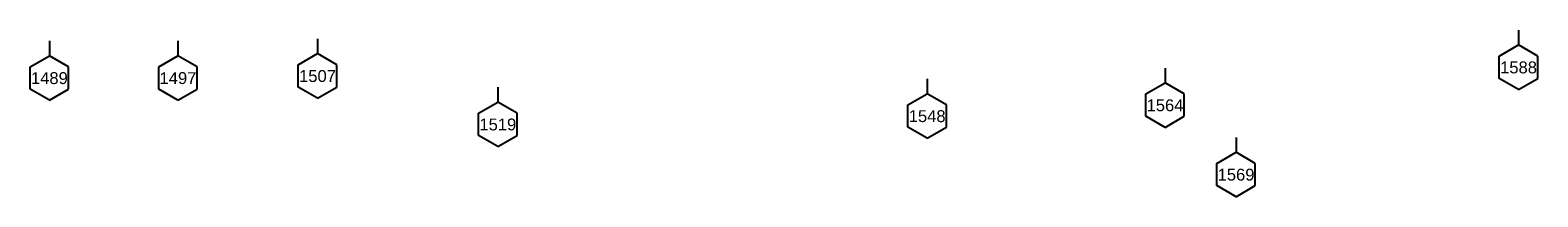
# Model space of a CAD drawing. Header units: inches. Extents: x 11.8 to 93.8, y 23.5 to 67.3.
# Tile 1 of 11: x 19 to 29.2, y 25.8 to 27. Entities that reach past the tile are written whole.
import ezdxf
from ezdxf.enums import TextEntityAlignment as Align

# ---------------------------------------------------------------- set-up
doc = ezdxf.new("R2010")
doc.units = ezdxf.units.IN
doc.header["$LTSCALE"] = 0.3
doc.header["$MEASUREMENT"] = 0
doc.set_wipeout_variables(frame=1)
doc.layers.get('0').update_dxf_attribs({"color": 3, "plot": 0})
doc.layers.add('TEXT', color=255, linetype='Continuous')
doc.layers.add('XSEC', color=7, linetype='Continuous')
doc.styles.add('xs', font='ARIAL.TTF')

# ---------------------------------------------------------------- blocks, each defined once
blk = doc.blocks.new('wipeout')
blk.add_wipeout([(0, 0.15), (-0.129917, 0.075), (-0.129917, -0.075), (0, -0.15), (0.129917, -0.075), (0.129917, 0.075)])
blk = doc.blocks.new('xsec')
blk.add_line((0, 0.35), (0, 0.25))
blk.add_blockref('wipeout', (0, 0.1))
for p, q in [((-0.13, 0.175), (0, 0.25)), ((0.13, 0.175), (0, 0.25)), ((0, 0.25), (0, 0.25)), ((-0.13, 0.025), (-0.13, 0.175)), ((0.13, 0.025), (0.13, 0.175)), ((0, -0.05), (-0.13, 0.025)), ((0, -0.05), (0.13, 0.025))]:
    blk.add_line(p, q)

msp = doc.modelspace()

# ---------------------------------------------------------------- block references
at = {"layer": 'XSEC', "color": 3}
for p in [(29.065, 26.605), (19.158, 26.533), (20.025, 26.533), (20.966, 26.547), (26.681, 26.35), (22.182, 26.221), (25.077, 26.277), (27.16, 25.883)]:
    msp.add_blockref('xsec', p, dxfattribs=at)

# ---------------------------------------------------------------- next in the draw order: texts
at = {"layer": 'TEXT', "style": 'xs'}
for s, p in [('1588', (29.065, 26.704, 1)), ('1489', (19.158, 26.632, 1)), ('1497', (20.025, 26.632, 1)), ('1507', (20.966, 26.646, 1)), ('1564', (26.681, 26.449, 1)), ('1519', (22.182, 26.32, 1)), ('1548', (25.077, 26.376, 1)), ('1569', (27.16, 25.982, 1))]:
    msp.add_text(s, height=0.08, dxfattribs=at).set_placement(p, align=Align.MIDDLE_CENTER)

doc.saveas('drawing.dxf')
